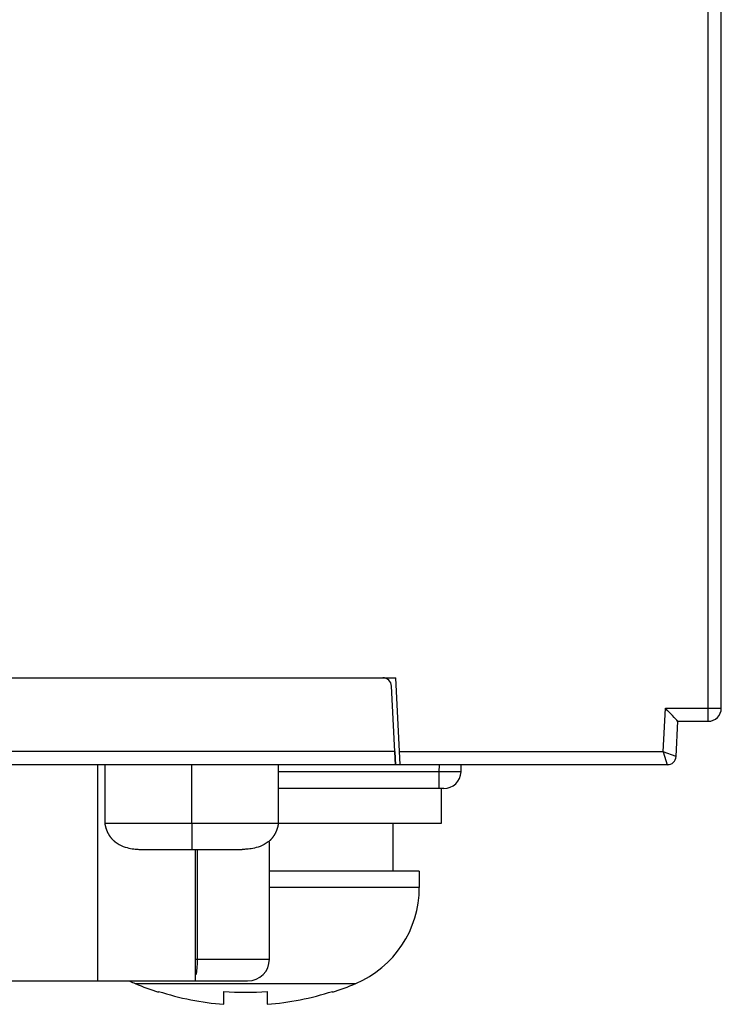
# Model space of a CAD drawing. Header units: millimetres. Extents: x 674 to 3111, y -226 to 595.
# Tile 7 of 46: x 2356 to 2372, y -49 to -26. Entities that reach past the tile are written whole.
import ezdxf

# ---------------------------------------------------------------- set-up
doc = ezdxf.new("R2010")
doc.units = ezdxf.units.MM
doc.header["$LTSCALE"] = 30.734
doc.layers.get('0').update_dxf_attribs({"linetype": 'CONTINUOUS'})
for name, color, linetype in [('03___PRT_ALL_CURVES', 7, 'CONTINUOUS'), ('06___PRT_ALL_SURFS', 7, 'CONTINUOUS'), ('3_ALL_AXES', 7, 'CONTINUOUS'), ('7_ALL_FEATURES', 7, 'CONTINUOUS')]:
    doc.layers.add(name, color=color, linetype=linetype)

msp = doc.modelspace()

# ---------------------------------------------------------------- linework, layer by layer
at = {"color": 7, "linetype": 'Continuous'}
for p, q in [((2372.385, -42.238), (2372.385, 73.454)), ((2372.085, -42.538), (2372.085, -25.538)), ((2328.875, -41.538), (2364.896, -41.538)), ((2364.998, -43.538), (2364.896, -41.538)), ((2364.885, -43.538), (2364.795, -41.728)), ((2371.048, -43.238), (2371.101, -42.238)), ((2371.101, -42.238), (2372.385, -42.238)), ((2371.343, -43.349), (2371.385, -42.538)), ((2371.385, -42.538), (2372.085, -42.538)), ((2364.87, -43.23), (2328.901, -43.23)), ((2371.048, -43.238), (2364.983, -43.238)), ((2371.343, -43.349), (2371.048, -43.238)), ((2371.048, -43.238), (2371.143, -43.538)), ((2371.143, -43.538), (2328.128, -43.538)), ((2358.035, -48.513), (2358.035, -43.538)), ((2360.198, -44.888), (2360.198, -43.538)), ((2365.896, -43.699), (2362.198, -43.699)), ((2365.896, -43.699), (2365.9, -43.538)), ((2365.983, -43.7), (2365.896, -43.699)), ((2365.896, -44.088), (2365.896, -43.699)), ((2366.091, -43.702), (2365.983, -43.7)), ((2366.185, -43.703), (2366.091, -43.702)), ((2366.245, -43.703), (2366.185, -43.703)), ((2366.302, -43.703), (2366.245, -43.703)), ((2366.396, -43.699), (2366.4, -43.538)), ((2371.185, -43.538), (2371.143, -43.538)), ((2365.996, -44.088), (2362.198, -44.088)), ((2360.287, -48.513), (2360.287, -45.488)), ((2360.333, -48.013), (2360.333, -45.488)), ((2361.985, -48.013), (2361.985, -45.309)), ((2360.287, -48.013), (2361.985, -48.013)), ((2360.331, -48.111), (2360.333, -48.013)), ((2354.585, -48.513), (2361.485, -48.513))]:
    msp.add_line(p, q, dxfattribs=at)
for points in [[(2371.385, -42.538), (2371.38, -42.532), (2371.364, -42.516), (2371.339, -42.489), (2371.304, -42.452), (2371.261, -42.407), (2371.212, -42.355), (2371.158, -42.299), (2371.101, -42.238)], [(2366.396, -43.699), (2366.393, -43.7), (2366.385, -43.701), (2366.371, -43.701), (2366.352, -43.702), (2366.329, -43.703), (2366.302, -43.703)], [(2360.307, -48.367), (2360.318, -48.291), (2360.326, -48.205), (2360.331, -48.111)]]:
    msp.add_lwpolyline(points, dxfattribs=at)
for centre, radius, start, end in [((2364.595, -41.738), 0.2, 2.8624, 90), ((2372.085, -42.238), 0.3, 270, 0), ((2371.143, -43.338), 0.2, 270, 357), ((2365.996, -43.688), 0.4, 270, 358.5), ((2361.485, -48.013), 0.5, 270, 0)]:
    msp.add_arc(centre, radius, start, end, dxfattribs=at)
at = {"layer": '03___PRT_ALL_CURVES', "color": 5, "linetype": 'Continuous'}
msp.add_line((2364.87, -43.23), (2364.885, -43.538), dxfattribs=at)
at = {"layer": '06___PRT_ALL_SURFS', "color": 7, "linetype": 'Continuous'}
for p, q in [((2358.198, -43.538), (2358.198, -44.888)), ((2362.198, -44.888), (2362.198, -43.538)), ((2358.198, -44.887), (2358.198, -44.888)), ((2358.198, -44.888), (2358.198, -44.888)), ((2358.198, -44.888), (2358.2, -44.898)), ((2358.2, -44.898), (2358.201, -44.904)), ((2358.201, -44.903), (2358.201, -44.908)), ((2358.201, -44.908), (2358.202, -44.914)), ((2358.202, -44.914), (2358.204, -44.92)), ((2358.204, -44.92), (2358.205, -44.925)), ((2358.205, -44.925), (2358.206, -44.931)), ((2358.206, -44.931), (2358.207, -44.938)), ((2358.207, -44.938), (2358.209, -44.944)), ((2358.209, -44.944), (2358.21, -44.95)), ((2358.287, -44.888), (2358.212, -44.888)), ((2358.212, -44.958), (2358.213, -44.964)), ((2358.213, -44.961), (2358.214, -44.967)), ((2358.213, -44.965), (2358.215, -44.97)), ((2358.214, -44.968), (2358.216, -44.974)), ((2358.215, -44.971), (2358.217, -44.977)), ((2358.216, -44.975), (2358.218, -44.981)), ((2358.217, -44.978), (2358.219, -44.984)), ((2358.218, -44.982), (2358.22, -44.988)), ((2358.219, -44.985), (2358.221, -44.991)), ((2358.22, -44.989), (2358.222, -44.995)), ((2358.221, -44.992), (2358.223, -44.999)), ((2358.222, -44.996), (2358.224, -45.002)), ((2358.223, -44.999), (2358.225, -45.006)), ((2358.224, -45.003), (2358.226, -45.009)), ((2358.226, -45.007), (2358.228, -45.013)), ((2358.227, -45.01), (2358.229, -45.016)), ((2358.228, -45.014), (2358.23, -45.02)), ((2358.229, -45.017), (2358.231, -45.023)), ((2358.23, -45.021), (2358.232, -45.027)), ((2358.231, -45.024), (2358.234, -45.031)), ((2358.233, -45.028), (2358.235, -45.034)), ((2358.234, -45.032), (2358.236, -45.038)), ((2358.235, -45.035), (2358.238, -45.041)), ((2358.237, -45.039), (2358.239, -45.045)), ((2358.238, -45.042), (2358.241, -45.049)), ((2358.239, -45.046), (2358.242, -45.053)), ((2358.241, -45.05), (2358.243, -45.054)), ((2358.242, -45.053), (2358.244, -45.058)), ((2358.244, -45.056), (2358.245, -45.061)), ((2358.245, -45.06), (2358.247, -45.064)), ((2358.246, -45.063), (2358.248, -45.066)), ((2358.247, -45.066), (2358.249, -45.07)), ((2358.249, -45.069), (2358.251, -45.073)), ((2358.25, -45.072), (2358.252, -45.076)), ((2358.252, -45.076), (2358.254, -45.08)), ((2358.253, -45.079), (2358.255, -45.084)), ((2358.321, -44.888), (2358.287, -44.888)), ((2358.446, -44.888), (2358.401, -44.888)), ((2358.492, -44.888), (2358.446, -44.888)), ((2358.729, -44.888), (2358.492, -44.888)), ((2361.896, -44.888), (2358.729, -44.888)), ((2360.198, -44.888), (2360.198, -45.488)), ((2362.032, -44.888), (2361.989, -44.888)), ((2362.193, -44.888), (2362.032, -44.888)), ((2362.142, -45.082), (2362.143, -45.078)), ((2362.143, -45.078), (2362.145, -45.075)), ((2362.145, -45.075), (2362.146, -45.072)), ((2362.146, -45.072), (2362.148, -45.068)), ((2362.148, -45.068), (2362.149, -45.064)), ((2362.149, -45.064), (2362.151, -45.06)), ((2362.149, -45.066), (2362.15, -45.062)), ((2362.15, -45.062), (2362.152, -45.057)), ((2362.168, -45.015), (2362.169, -45.012)), ((2362.169, -45.012), (2362.171, -45.008)), ((2362.171, -45.006), (2362.174, -44.996)), ((2362.171, -45.008), (2362.172, -45.004)), ((2362.179, -44.981), (2362.18, -44.977)), ((2362.194, -44.916), (2362.195, -44.909)), ((2362.195, -44.909), (2362.196, -44.902)), ((2362.196, -44.902), (2362.197, -44.896)), ((2362.197, -44.896), (2362.198, -44.89)), ((2358.255, -45.083), (2358.257, -45.088)), ((2358.257, -45.086), (2358.259, -45.091)), ((2358.259, -45.091), (2358.26, -45.094)), ((2358.26, -45.093), (2358.262, -45.097)), ((2358.261, -45.096), (2358.263, -45.1)), ((2358.263, -45.099), (2358.265, -45.103)), ((2358.264, -45.102), (2358.266, -45.107)), ((2358.266, -45.106), (2358.268, -45.11)), ((2358.268, -45.109), (2358.27, -45.113)), ((2358.27, -45.113), (2358.272, -45.117)), ((2358.271, -45.116), (2358.274, -45.12)), ((2358.273, -45.119), (2358.276, -45.124)), ((2358.275, -45.123), (2358.277, -45.127)), ((2358.277, -45.127), (2358.279, -45.131)), ((2358.279, -45.13), (2358.282, -45.134)), ((2358.281, -45.134), (2358.284, -45.138)), ((2358.283, -45.137), (2358.286, -45.142)), ((2358.285, -45.141), (2358.288, -45.145)), ((2358.288, -45.145), (2358.29, -45.149)), ((2358.29, -45.148), (2358.293, -45.153)), ((2358.292, -45.152), (2358.295, -45.157)), ((2358.294, -45.156), (2358.297, -45.16)), ((2358.297, -45.16), (2358.3, -45.164)), ((2358.299, -45.163), (2358.302, -45.168)), ((2358.302, -45.167), (2358.305, -45.172)), ((2358.304, -45.171), (2358.307, -45.175)), ((2358.307, -45.175), (2358.31, -45.179)), ((2358.309, -45.179), (2358.313, -45.183)), ((2358.312, -45.182), (2358.315, -45.187)), ((2358.315, -45.186), (2358.318, -45.191)), ((2358.318, -45.19), (2358.321, -45.195)), ((2358.321, -45.194), (2358.324, -45.199)), ((2358.324, -45.198), (2358.327, -45.203)), ((2358.327, -45.202), (2358.33, -45.207)), ((2358.33, -45.206), (2358.333, -45.211)), ((2358.333, -45.21), (2358.337, -45.215)), ((2358.336, -45.214), (2358.34, -45.219)), ((2358.34, -45.218), (2358.343, -45.223)), ((2358.343, -45.222), (2358.347, -45.227)), ((2358.346, -45.227), (2358.35, -45.231)), ((2358.35, -45.231), (2358.354, -45.235)), ((2358.353, -45.235), (2358.357, -45.239)), ((2358.357, -45.239), (2358.361, -45.243)), ((2358.361, -45.243), (2358.365, -45.247)), ((2358.364, -45.247), (2358.369, -45.251)), ((2358.368, -45.251), (2358.372, -45.255)), ((2358.372, -45.255), (2358.376, -45.259)), ((2358.376, -45.258), (2358.38, -45.263)), ((2358.379, -45.262), (2358.384, -45.266)), ((2358.383, -45.266), (2358.387, -45.27)), ((2358.387, -45.27), (2358.391, -45.274)), ((2358.391, -45.273), (2358.395, -45.277)), ((2358.394, -45.276), (2358.398, -45.28)), ((2358.423, -45.301), (2358.43, -45.308)), ((2358.425, -45.304), (2358.431, -45.309)), ((2358.428, -45.305), (2358.439, -45.314)), ((2361.973, -45.301), (2361.958, -45.314)), ((2361.964, -45.309), (2361.974, -45.301)), ((2361.965, -45.309), (2361.969, -45.305)), ((2361.967, -45.307), (2361.97, -45.304)), ((2361.97, -45.304), (2361.983, -45.293)), ((2362.016, -45.263), (2362.025, -45.254)), ((2362.016, -45.263), (2362.019, -45.26)), ((2362.022, -45.257), (2362.025, -45.254)), ((2362.078, -45.191), (2362.081, -45.188)), ((2362.112, -45.14), (2362.113, -45.137)), ((2362.133, -45.101), (2362.134, -45.098)), ((2362.136, -45.093), (2362.138, -45.089)), ((2362.137, -45.091), (2362.139, -45.087)), ((2362.138, -45.089), (2362.14, -45.085)), ((2362.139, -45.087), (2362.141, -45.083)), ((2362.14, -45.085), (2362.142, -45.082)), ((2362.141, -45.083), (2362.143, -45.08)), ((2359.037, -45.488), (2359.068, -45.488)), ((2359.069, -45.488), (2361.32, -45.488)), ((2361.328, -45.488), (2361.325, -45.488)), ((2361.327, -45.488), (2361.359, -45.488))]:
    msp.add_line(p, q, dxfattribs=at)
for points in [[(2358.212, -44.888), (2358.202, -44.888), (2358.2, -44.888), (2358.199, -44.888), (2358.198, -44.888)], [(2358.21, -44.95), (2358.211, -44.954), (2358.212, -44.957), (2358.212, -44.96)], [(2358.401, -44.888), (2358.358, -44.888), (2358.321, -44.888)], [(2361.989, -44.888), (2361.943, -44.888), (2361.896, -44.888)], [(2362.152, -45.057), (2362.154, -45.054), (2362.155, -45.051), (2362.156, -45.048), (2362.157, -45.045), (2362.159, -45.042), (2362.16, -45.038), (2362.161, -45.034), (2362.163, -45.031), (2362.164, -45.027), (2362.165, -45.023), (2362.167, -45.019), (2362.168, -45.015)], [(2362.152, -45.057), (2362.154, -45.054), (2362.155, -45.051)], [(2362.16, -45.038), (2362.161, -45.034), (2362.163, -45.031)], [(2362.165, -45.023), (2362.167, -45.019), (2362.168, -45.015)], [(2362.173, -45), (2362.174, -44.996), (2362.175, -44.992), (2362.176, -44.988), (2362.178, -44.984)], [(2362.174, -44.996), (2362.175, -44.992), (2362.176, -44.988), (2362.178, -44.984), (2362.179, -44.981), (2362.18, -44.977), (2362.181, -44.973), (2362.182, -44.969), (2362.183, -44.966), (2362.184, -44.962), (2362.184, -44.958)], [(2362.181, -44.973), (2362.182, -44.969), (2362.183, -44.966)], [(2362.184, -44.958), (2362.185, -44.955), (2362.186, -44.951), (2362.187, -44.947), (2362.188, -44.944), (2362.189, -44.94), (2362.189, -44.937), (2362.19, -44.933), (2362.191, -44.93), (2362.192, -44.926), (2362.192, -44.923), (2362.194, -44.916)], [(2362.198, -44.888), (2362.198, -44.888), (2362.197, -44.888), (2362.193, -44.888)], [(2358.398, -45.28), (2358.401, -45.283), (2358.404, -45.286), (2358.408, -45.289), (2358.411, -45.291), (2358.414, -45.294), (2358.417, -45.297), (2358.42, -45.299), (2358.423, -45.301)], [(2361.978, -45.298), (2361.981, -45.295), (2361.983, -45.293), (2361.986, -45.291), (2361.988, -45.289)], [(2361.988, -45.289), (2361.991, -45.287), (2361.993, -45.284), (2361.996, -45.282), (2361.999, -45.28), (2362.001, -45.277), (2362.004, -45.275), (2362.007, -45.272), (2362.01, -45.269), (2362.013, -45.266), (2362.016, -45.263)], [(2362.025, -45.254), (2362.028, -45.251), (2362.031, -45.248), (2362.034, -45.245), (2362.037, -45.242), (2362.04, -45.238), (2362.042, -45.235), (2362.045, -45.232), (2362.048, -45.229), (2362.051, -45.226), (2362.054, -45.222), (2362.056, -45.219), (2362.059, -45.216), (2362.061, -45.213), (2362.064, -45.21), (2362.066, -45.206), (2362.069, -45.203), (2362.071, -45.2), (2362.074, -45.197), (2362.076, -45.194), (2362.078, -45.191), (2362.081, -45.188), (2362.083, -45.184), (2362.085, -45.181), (2362.087, -45.178), (2362.089, -45.175), (2362.091, -45.172), (2362.093, -45.169), (2362.095, -45.166), (2362.097, -45.163), (2362.099, -45.16), (2362.101, -45.157), (2362.103, -45.154), (2362.105, -45.151), (2362.107, -45.148), (2362.108, -45.146), (2362.11, -45.143), (2362.112, -45.14), (2362.113, -45.137), (2362.115, -45.134), (2362.117, -45.131), (2362.118, -45.128), (2362.12, -45.125), (2362.121, -45.122), (2362.123, -45.12), (2362.124, -45.117), (2362.126, -45.114), (2362.127, -45.111), (2362.129, -45.109), (2362.13, -45.106), (2362.131, -45.103), (2362.133, -45.101), (2362.134, -45.098), (2362.136, -45.093)], [(2362.037, -45.242), (2362.04, -45.238), (2362.042, -45.235), (2362.045, -45.232)], [(2362.048, -45.229), (2362.051, -45.226), (2362.053, -45.222)], [(2362.056, -45.219), (2362.059, -45.216), (2362.061, -45.213), (2362.064, -45.21), (2362.066, -45.206), (2362.069, -45.203), (2362.071, -45.2), (2362.074, -45.197)], [(2362.085, -45.181), (2362.087, -45.178), (2362.089, -45.175), (2362.091, -45.172), (2362.093, -45.169), (2362.095, -45.166)], [(2362.097, -45.163), (2362.099, -45.16), (2362.101, -45.157), (2362.103, -45.154), (2362.105, -45.151), (2362.107, -45.148), (2362.108, -45.146), (2362.11, -45.143)], [(2362.115, -45.134), (2362.117, -45.131), (2362.118, -45.128), (2362.12, -45.125)], [(2362.124, -45.117), (2362.126, -45.114), (2362.127, -45.111), (2362.129, -45.109), (2362.13, -45.106), (2362.131, -45.103)], [(2358.439, -45.314), (2358.482, -45.345), (2358.529, -45.373), (2358.577, -45.397), (2358.624, -45.417), (2358.67, -45.433), (2358.713, -45.445), (2358.753, -45.455), (2358.792, -45.463), (2358.83, -45.469), (2358.865, -45.474), (2358.898, -45.478), (2358.928, -45.481), (2358.957, -45.484), (2358.984, -45.486), (2359.011, -45.487), (2359.037, -45.488)], [(2361.958, -45.314), (2361.914, -45.345), (2361.868, -45.373), (2361.82, -45.397), (2361.772, -45.417), (2361.727, -45.433), (2361.684, -45.445), (2361.643, -45.455), (2361.604, -45.463), (2361.567, -45.469), (2361.532, -45.474), (2361.499, -45.478), (2361.468, -45.481), (2361.439, -45.484), (2361.412, -45.486), (2361.385, -45.487), (2361.359, -45.488)]]:
    msp.add_lwpolyline(points, dxfattribs=at)
at = {"layer": '3_ALL_AXES', "color": 7, "linetype": 'Continuous'}
for p, q in [((2365.935, -44.088), (2365.935, -44.888)), ((2365.935, -44.888), (2362.198, -44.888)), ((2364.825, -44.888), (2364.825, -45.988)), ((2365.435, -45.988), (2361.985, -45.988)), ((2365.435, -45.988), (2365.435, -46.363)), ((2365.435, -46.363), (2361.985, -46.363)), ((2358.899, -48.573), (2363.972, -48.573))]:
    msp.add_line(p, q, dxfattribs=at)
for centre, radius, start, end in [((2363.035, -46.363), 2.4, 292.9697, 0), ((2359.835, -46.363), 2.4, 243.7064, 247.0303), ((2361.435, -42.588), 6.5, 247.0303, 252.0798), ((2361.435, -42.588), 6.5, 287.9202, 292.9697)]:
    msp.add_arc(centre, radius, start, end, dxfattribs=at)
at = {"layer": '7_ALL_FEATURES', "color": 7, "linetype": 'Continuous'}
for p, q in [((2359.435, -48.773), (2359.435, -48.753)), ((2360.935, -49.05), (2360.935, -48.753)), ((2361.935, -48.753), (2361.935, -49.05)), ((2363.435, -48.753), (2363.435, -48.773))]:
    msp.add_line(p, q, dxfattribs=at)
for radius, start, end in [(6.481, 252.0247, 265.5751), (6.185, 265.3629, 274.6371), (6.481, 274.4249, 287.9753)]:
    msp.add_arc((2361.435, -42.588), radius, start, end, dxfattribs=at)

doc.saveas('drawing.dxf')
